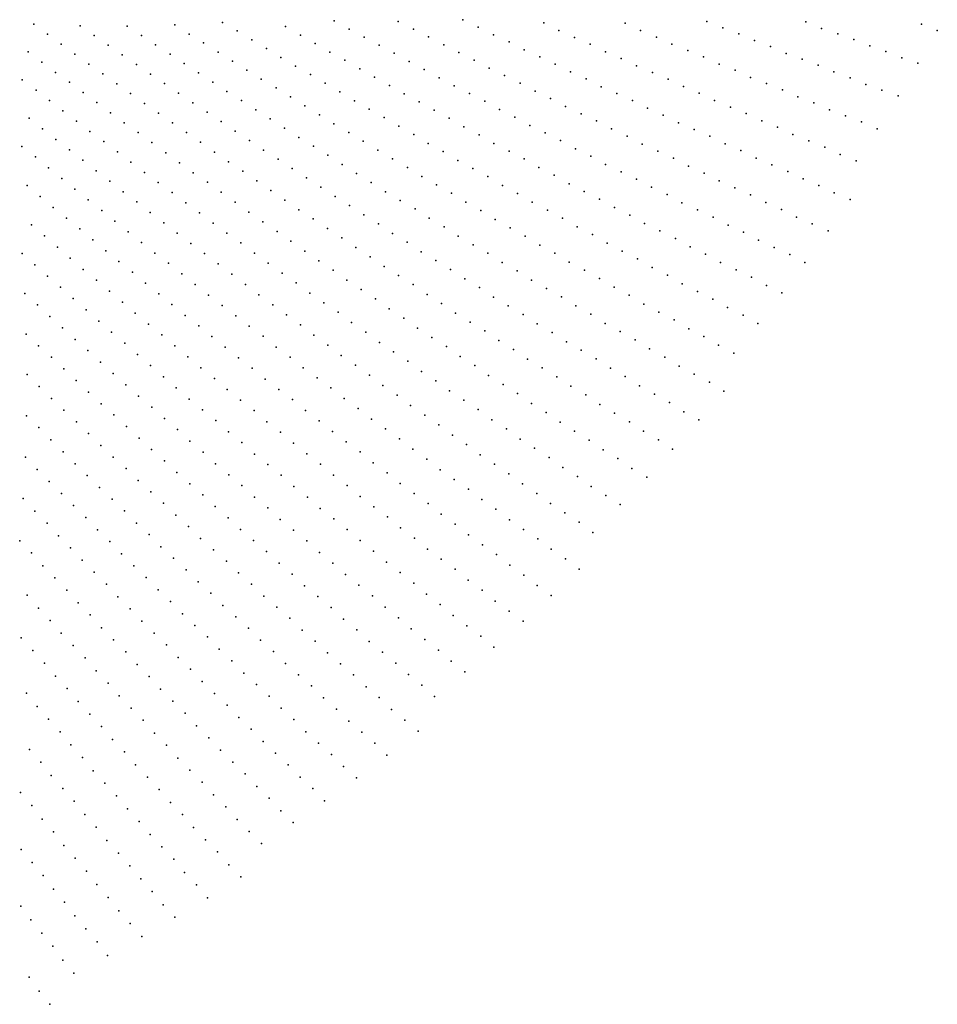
# Model space of a CAD drawing. Header units: metres. Extents: x -51 to 51, y -51 to 51.
# Tile 21 of 46: x 25 to 46, y -44 to -22. Entities that reach past the tile are written whole.
import ezdxf

# ---------------------------------------------------------------- set-up
doc = ezdxf.new("R2010")
doc.units = ezdxf.units.M
for name, color, linetype in [('CLASS_11_ROAD_SURFACE', 7, 'CONTINUOUS'), ('CLASS_17', 7, 'CONTINUOUS'), ('CLASS_9_WATER', 7, 'CONTINUOUS')]:
    doc.layers.add(name, color=color, linetype=linetype)

msp = doc.modelspace()

# ---------------------------------------------------------------- linework, layer by layer
at = {"layer": 'CLASS_11_ROAD_SURFACE'}
for p in [(35.301285, -21.858936, 405.209991), (32.442276, -21.88357, 381.329987), (32.773354, -22.066891, 385.100006), (33.862907, -21.899105, 393.269989), (34.203403, -22.066786, 397.039978), (35.640308, -22.027504, 408.97998), (37.093513, -21.931526, 420.919983), (38.902939, -21.939581, 436.630005), (31.689453, -22.201958, 376.929993), (33.104759, -22.249672, 388.869995), (34.538876, -22.242186, 400.809998), (35.979645, -22.195517, 412.75), (37.431198, -22.10112, 424.690002), (37.779964, -22.251883, 428.459991), (32.017021, -22.391417, 380.699982), (33.441971, -22.42375, 392.639984), (34.874664, -22.417038, 404.579987), (36.324745, -22.354107, 416.519989), (38.129101, -22.401911, 432.22998), (31.259581, -22.696159, 376.299988), (32.344925, -22.580338, 384.470001), (33.774078, -22.605368, 396.410004), (35.210773, -22.591343, 408.350006), (36.659237, -22.529881, 420.289978), (37.005028, -22.687197, 424.059998), (38.46759, -22.569996, 436), (31.583876, -22.891153, 380.069977), (32.67873, -22.760748, 388.23999), (33.007362, -22.948519, 392.009979), (34.106514, -22.786446, 400.179993), (35.552757, -22.75642, 412.119995), (35.883942, -22.938305, 415.889984), (37.351204, -22.843788, 427.829987), (30.822069, -23.182184, 375.669983), (31.914156, -23.077831, 383.839996), (33.33633, -23.135757, 395.779999), (34.439278, -22.966978, 403.949982), (34.772373, -23.146971, 407.720001), (36.226639, -23.102121, 419.660004), (37.686531, -23.018063, 431.599976), (38.033398, -23.173376, 435.369995), (31.148703, -23.375059, 379.440002), (32.239193, -23.27169, 387.609985), (33.665638, -23.322456, 399.549988), (35.105789, -23.32642, 411.48999), (36.569733, -23.265221, 423.429993), (31.470043, -23.574938, 383.209991), (32.564583, -23.465021, 391.380005), (33.995281, -23.508621, 403.319977), (35.445271, -23.49667, 415.259979), (36.901779, -23.445621, 427.199982), (37.245586, -23.607456, 430.970001), (30.382845, -23.652502, 375.039978), (31.791735, -23.774294, 386.97998), (32.890316, -23.657824, 395.149994), (34.331043, -23.685867, 407.089996), (35.785164, -23.666216, 419.029999), (37.578178, -23.786921, 434.73999), (30.700365, -23.858328, 378.809998), (32.113781, -23.973124, 390.75), (33.216396, -23.850092, 398.919983), (33.548691, -24.033638, 402.690002), (34.661404, -23.870874, 410.859985), (34.997971, -24.046803, 414.630005), (36.113819, -23.852686, 422.799988), (36.454445, -24.020977, 426.569977), (31.018253, -24.063641, 382.579987), (31.336506, -24.268433, 386.350006), (32.436188, -24.171432, 394.519989), (33.875511, -24.22477, 406.459991), (35.323128, -24.239277, 418.399994), (36.783661, -24.20652, 430.339996), (30.244596, -24.333136, 378.179993), (31.655121, -24.472708, 390.119995), (32.764896, -24.361217, 398.289978), (34.208633, -24.407013, 410.22998), (35.66045, -24.413963, 422.169983), (37.125015, -24.373558, 434.109985), (30.558947, -24.543821, 381.949982), (31.980129, -24.668661, 393.889984), (33.088058, -24.558397, 402.059998), (34.530178, -24.605425, 414), (35.986179, -24.605524, 425.940002), (29.781561, -24.79937, 377.549988), (30.873667, -24.753994, 385.720001), (32.299526, -24.871822, 397.660004), (33.411575, -24.755051, 405.829987), (34.864079, -24.786446, 417.769989), (36.324257, -24.778969, 429.709991), (30.092274, -25.015364, 381.319977), (31.194853, -24.956038, 389.48999), (32.619286, -25.074465, 401.429993), (33.735447, -24.95118, 409.599976), (34.065807, -25.138466, 413.369995), (35.186218, -24.983955, 421.539978), (36.662754, -24.951714, 433.47998), (36.989391, -25.141813, 437.25), (29.311417, -25.256918, 376.919983), (30.409534, -25.223431, 385.089996), (31.510372, -25.16511, 393.259979), (32.939407, -25.276587, 405.199982), (34.384243, -25.341854, 417.139984), (35.520893, -25.163748, 425.309998), (35.856003, -25.342842, 429.079987), (29.624628, -25.470928, 380.690002), (30.721067, -25.438339, 388.859985), (31.826267, -25.373671, 397.029999), (32.142532, -25.581718, 400.799988), (33.259895, -25.478191, 408.970001), (34.715405, -25.527927, 420.910004), (36.179077, -25.538912, 432.849976), (28.840597, -25.698631, 376.289978), (29.93207, -25.691601, 384.459991), (31.032984, -25.652742, 392.630005), (32.459167, -25.789251, 404.569977), (33.580742, -25.679276, 412.73999), (35.047009, -25.713312, 424.679993), (36.514954, -25.716778, 436.619995), (29.143835, -25.924986, 380.059998), (30.239901, -25.911772, 388.22998), (31.345282, -25.866642, 396.399994), (32.78252, -25.988272, 408.339996), (33.908264, -25.871557, 416.509979), (35.366402, -25.915279, 428.449982), (28.356825, -26.138611, 375.660004), (29.447477, -26.15085, 383.829987), (30.54812, -26.131445, 392), (31.657959, -26.080032, 400.169983), (33.099945, -26.194698, 412.109985), (34.236248, -26.063166, 420.279999), (35.698799, -26.099449, 432.220001), (28.65617, -26.370085, 379.429993), (29.751516, -26.376221, 387.600006), (30.856733, -26.350618, 395.769989), (31.977432, -26.28511, 403.940002), (33.424187, -26.392452, 415.880005), (34.551857, -26.270964, 424.049988), (34.88065, -26.461367, 427.819977), (36.018795, -26.300518, 435.98999), (27.866428, -26.569593, 375.029999), (28.955923, -26.601076, 383.199982), (30.055954, -26.601099, 391.369995), (31.17222, -26.561684, 399.539978), (32.290924, -26.497414, 407.709991), (33.735909, -26.60601, 419.649994), (35.19688, -26.668276, 431.589996), (28.161789, -26.80612, 378.799988), (29.256083, -26.831579, 386.970001), (30.36734, -26.818073, 395.139984), (31.481663, -26.779781, 403.309998), (32.611313, -26.701246, 411.47998), (34.060989, -26.80258, 423.419983), (35.526493, -26.857475, 435.359985), (28.457567, -27.04217, 382.569977), (29.563253, -27.054382, 390.73999), (30.67263, -27.041893, 398.910004), (31.791491, -26.997377, 407.079987), (32.919037, -26.920488, 415.25), (34.373344, -27.015263, 427.190002), (27.660868, -27.232992, 378.169983), (28.760422, -27.270723, 386.339996), (29.864283, -27.283842, 394.509979), (30.978313, -27.265217, 402.679993), (32.101711, -27.214476, 410.849976), (33.24028, -27.123152, 419.019989), (34.699257, -27.21064, 430.959991), (27.959291, -27.467209, 381.940002), (29.057089, -27.505743, 390.109985), (30.165722, -27.512819, 398.279999), (31.284395, -27.488047, 406.449982), (32.41901, -27.423155, 414.619995), (33.54866, -27.341534, 422.789978), (33.870762, -27.54302, 426.559998), (35.025631, -27.405348, 434.72998), (27.160322, -27.64398, 377.539978), (28.251495, -27.707712, 385.709991), (29.354168, -27.740284, 393.880005), (30.467562, -27.741302, 402.049988), (31.597639, -27.702671, 410.220001), (32.723301, -27.64716, 418.389984), (34.19334, -27.743843, 430.329987), (27.447954, -27.889874, 381.309998), (28.544119, -27.947739, 389.47998), (29.651667, -27.974348, 397.649994), (30.769806, -27.969301, 405.819977), (31.897745, -27.932222, 413.98999), (33.041481, -27.854683, 422.160004), (34.502743, -27.96085, 434.099976), (26.646917, -28.052368, 376.910004), (27.736023, -28.135303, 385.079987), (28.837164, -28.187294, 393.25), (29.949575, -28.207932, 401.419983), (31.07934, -28.18923, 409.589996), (32.211884, -28.145702, 417.759979), (33.360146, -28.061548, 425.929993), (26.930325, -28.303114, 380.679993), (28.024519, -28.380268, 388.850006), (29.130636, -28.42638, 397.019989), (31.382446, -28.416176, 413.359985), (32.526527, -28.35854, 421.529999), (33.665493, -28.284195, 429.699982), (26.127476, -28.451319, 376.279999), (27.214176, -28.553404, 384.449982), (28.313448, -28.624769, 392.619995), (30.254835, -28.433645, 405.190002), (31.692949, -28.634899, 417.130005), (32.827709, -28.586756, 425.299988), (33.985027, -28.489902, 433.470001), (25.602173, -28.840738, 375.649994), (26.406578, -28.706842, 380.049988), (27.498463, -28.803234, 388.220001), (28.609856, -28.861824, 396.389984), (29.431522, -28.657806, 400.789978), (30.553631, -28.666197, 408.959991), (31.98987, -28.868607, 420.899994), (33.143242, -28.798443, 429.069977), (34.291035, -28.711693, 437.23999), (26.686127, -28.961916, 383.819977), (27.790279, -29.045826, 391.98999), (29.725893, -28.895872, 404.559998), (30.859884, -28.89073, 412.72998), (32.301289, -29.086201, 424.669983), (33.445103, -29.025816, 432.839996), (25.876886, -29.100967, 379.419983), (26.973255, -29.209959, 387.589996), (28.075504, -29.294672, 395.759979), (28.8997, -29.105322, 400.160004), (30.020681, -29.133461, 408.329987), (31.152441, -29.129845, 416.5), (33.761528, -29.236359, 436.609985), (26.15922, -29.35437, 383.190002), (27.253759, -29.464067, 391.359985), (29.189976, -29.348352, 403.929993), (30.315891, -29.370581, 412.099976), (31.459631, -29.353266, 420.269989), (32.5989, -29.319077, 428.440002), (25.61939, -29.743578, 382.559998), (26.434908, -29.613651, 386.959991), (27.534706, -29.717726, 395.130005), (28.361168, -29.543062, 399.529999), (29.480679, -29.590919, 407.699982), (30.61875, -29.599745, 415.869995), (31.752899, -29.591566, 424.039978), (32.911228, -29.53554, 432.209991), (26.711046, -29.872486, 390.72998), (28.647264, -29.790993, 403.299988), (29.779097, -29.825748, 411.470001), (30.907566, -29.843386, 419.639984), (32.06102, -29.813873, 427.809998), (33.224064, -29.751364, 435.97998), (25.890627, -30.007505, 386.329987), (26.987637, -30.13088, 394.5), (27.816101, -29.970934, 398.899994), (28.9338, -30.038462, 407.069977), (30.06337, -30.07465, 415.23999), (31.211374, -30.071459, 423.410004), (32.369663, -30.035547, 431.579987), (26.162323, -30.270996, 390.100006), (27.264685, -30.388834, 398.269989), (28.09794, -30.223686, 402.669983), (29.22077, -30.285473, 410.839996), (30.362755, -30.308399, 419.009979), (31.515711, -30.298903, 427.179993), (32.664043, -30.272543, 435.349976), (26.434477, -30.534052, 393.869995), (28.387661, -30.469059, 406.440002), (29.515627, -30.524818, 414.609985), (30.662683, -30.541536, 422.779999), (31.80567, -30.54126, 430.949982), (25.607765, -30.659508, 389.470001), (26.714611, -30.790152, 397.639984), (27.54966, -30.639616, 402.039978), (28.670448, -30.720842, 410.209991), (29.811037, -30.763557, 418.380005), (30.94812, -30.789173, 426.549988), (32.110954, -30.767609, 434.720001), (25.882956, -30.92083, 393.23999), (26.987751, -31.052271, 401.410004), (27.827671, -30.896608, 405.809998), (28.961235, -30.965099, 413.97998), (30.091858, -31.01639, 422.149994), (31.249012, -31.021223, 430.319977), (26.151127, -31.187979, 397.009979), (28.106131, -31.153158, 409.579987), (29.237345, -31.223042, 417.75), (30.388254, -31.254066, 425.919983), (31.535181, -31.268063, 434.089996), (26.419767, -31.454702, 400.779999), (27.261345, -31.31395, 405.179993), (28.385044, -31.409262, 413.349976), (29.52914, -31.466251, 421.519989), (25.581835, -31.575571, 396.380005), (27.5354, -31.575191, 408.949982), (28.672134, -31.657919, 417.119995), (30.669823, -31.506113, 429.690002), (25.845901, -31.846819, 400.149994), (26.688871, -31.720989, 404.549988), (27.817688, -31.829208, 412.720001), (28.944212, -31.920128, 420.889984), (29.806013, -31.723427, 425.289978), (30.967201, -31.74272, 433.459991), (26.110435, -32.117645, 403.919983), (26.958445, -31.986851, 408.319977), (28.084885, -32.096363, 416.48999), (30.098808, -31.965586, 429.059998), (31.265133, -31.978722, 437.22998), (27.228479, -32.252285, 412.089996), (28.36821, -32.349365, 420.259979), (29.232328, -32.167755, 424.660004), (30.392166, -32.207146, 432.829987), (25.534157, -32.497589, 403.289978), (26.383348, -32.381607, 407.690002), (27.506918, -32.510571, 415.859985), (29.521009, -32.414795, 428.429993), (30.670237, -32.463097, 436.599976), (25.794592, -32.772392, 407.059998), (26.648897, -32.651524, 411.459991), (27.785946, -32.768288, 419.630005), (28.652117, -32.601791, 424.029999), (29.794308, -32.675797, 432.199982), (26.922951, -32.91444, 415.22998), (28.920559, -32.867764, 427.799988), (30.084011, -32.921803, 435.970001), (26.063572, -33.040417, 410.829987), (27.181402, -33.190083, 419), (28.049437, -33.039139, 423.399994), (29.2055, -33.119171, 431.569977), (25.456377, -33.431324, 410.199982), (26.3169, -33.320751, 414.599976), (27.45653, -33.452023, 422.769989), (28.329521, -33.295864, 427.169983), (29.474724, -33.384396, 435.339996), (26.586973, -33.587818, 418.369995), (28.593811, -33.565983, 430.940002), (25.721302, -33.703419, 413.970001), (26.841124, -33.867447, 422.139984), (27.715794, -33.726944, 426.539978), (28.874945, -33.821701, 434.709991), (25.970251, -33.987663, 417.73999), (27.991991, -33.987907, 430.309998), (26.23628, -34.258816, 421.509979), (27.112286, -34.133553, 425.910004), (28.268784, -34.248306, 434.079987), (26.50293, -34.529434, 425.279999), (27.384054, -34.399113, 429.679993), (25.625856, -34.63945, 420.880005), (27.6395, -34.677616, 433.449982), (25.870863, -34.927135, 424.649994), (26.753199, -34.81258, 429.049988), (27.912355, -34.942211, 437.220001), (26.133415, -35.201786, 428.419983), (27.020948, -35.082249, 432.819977), (27.272047, -35.364697, 436.589996), (25.490715, -35.592476, 427.789978), (26.379265, -35.488796, 432.190002), (26.642929, -35.762516, 435.959991), (25.749107, -35.871101, 431.559998), (26.008133, -36.149208, 435.329987)]:
    msp.add_point(p, dxfattribs=at)
at = {"layer": 'CLASS_17'}
for p in [(40.716957, -21.902328, 452.339996), (41.072876, -22.036438, 456.109985), (42.914467, -21.905569, 471.819977), (43.263382, -22.051222, 475.589996), (45.482693, -21.960926, 495.069977), (39.244476, -22.101419, 440.399994), (39.597092, -22.243526, 444.169983), (41.429127, -22.169798, 459.880005), (43.623322, -22.175171, 479.359985), (43.983578, -22.298367, 483.129974), (45.835346, -22.097572, 498.839996), (39.939121, -22.4044, 447.940002), (41.774818, -22.322813, 463.649994), (42.131676, -22.454855, 467.419983), (44.333202, -22.442455, 486.899994), (38.81739, -22.718733, 439.769989), (40.292374, -22.5452, 451.709991), (40.645973, -22.685263, 455.47998), (42.477837, -22.606895, 471.190002), (42.8353, -22.737617, 474.959991), (44.694031, -22.564316, 490.669983), (45.044098, -22.707417, 494.440002), (39.156391, -22.885862, 443.539978), (40.988777, -22.844604, 459.25), (43.193096, -22.86759, 478.72998), (45.405499, -22.827942, 498.209991), (39.506851, -23.033308, 447.309998), (39.857677, -23.180019, 451.079987), (41.34301, -22.98336, 463.019989), (41.686298, -23.141731, 466.789978), (43.539993, -23.018078, 482.5), (43.898388, -23.146729, 486.269989), (38.369244, -23.346703, 439.139984), (40.197472, -23.345629, 454.849976), (42.041164, -23.279177, 470.559998), (44.245743, -23.296236, 490.039978), (38.716793, -23.500734, 442.910004), (40.548958, -23.491047, 458.619995), (42.39637, -23.415882, 474.329987), (42.740417, -23.572714, 478.099976), (44.604733, -23.423561, 493.809998), (44.964054, -23.550137, 497.579987), (39.064724, -23.654045, 446.679993), (39.401402, -23.825867, 450.449982), (40.889259, -23.655697, 462.389984), (41.24139, -23.799814, 466.160004), (43.096252, -23.708107, 481.869995), (37.922691, -23.947485, 438.509979), (39.750004, -23.97789, 454.220001), (41.593887, -23.943199, 469.929993), (43.440777, -23.86397, 485.639984), (43.79723, -23.998049, 489.410004), (38.267593, -24.10733, 442.279999), (40.087204, -24.148764, 457.98999), (41.934975, -24.106325, 473.699982), (42.288116, -24.248407, 477.470001), (44.154022, -24.131382, 493.179993), (38.60104, -24.285307, 446.049988), (38.946644, -24.443882, 449.819977), (40.436485, -24.299501, 461.759979), (40.78614, -24.449511, 465.529999), (42.629704, -24.410572, 481.23999), (44.499302, -24.285702, 496.949982), (37.466774, -24.539881, 437.880005), (39.280621, -24.620918, 453.589996), (41.124157, -24.618876, 469.299988), (42.98349, -24.551353, 485.009979), (43.337627, -24.691397, 488.779999), (37.796871, -24.723951, 441.649994), (38.139359, -24.889021, 445.419983), (39.626934, -24.778223, 457.359985), (41.474483, -24.767597, 473.069977), (43.679993, -24.85203, 492.549988), (38.470009, -25.072161, 449.190002), (39.973625, -24.934803, 461.130005), (40.308445, -25.110344, 464.899994), (41.813007, -24.936007, 476.839996), (42.164001, -25.083437, 480.609985), (44.034771, -24.99077, 496.319977), (37.328632, -25.313311, 441.019989), (38.813217, -25.235968, 452.959991), (40.655834, -25.265648, 468.669983), (42.515366, -25.230139, 484.379974), (37.655842, -25.502495, 444.789978), (39.156822, -25.399059, 456.72998), (39.488346, -25.580721, 460.5), (40.991188, -25.440248, 472.440002), (42.854698, -25.397034, 488.149994), (43.206722, -25.54244, 491.919983), (37.995831, -25.672745, 448.559998), (39.832672, -25.742552, 464.269989), (41.339268, -25.594275, 476.209991), (41.687725, -25.747576, 479.97998), (43.546566, -25.708378, 495.690002), (36.838612, -25.911936, 440.389984), (38.336231, -25.842289, 452.329987), (40.164738, -25.923281, 468.039978), (42.023918, -25.920675, 483.75), (43.899246, -25.852491, 499.459991), (37.175255, -26.08857, 444.160004), (38.664337, -26.030006, 456.099976), (39.005478, -26.198305, 459.869995), (40.509777, -26.083847, 471.809998), (40.855209, -26.243692, 475.579987), (42.373062, -26.072697, 487.519989), (42.709774, -26.24485, 491.289978), (37.512329, -26.264505, 447.929993), (37.836914, -26.458216, 451.699982), (39.334148, -26.385099, 463.639984), (41.188141, -26.422935, 479.349976), (43.059601, -26.395586, 495.059998), (36.351982, -26.483469, 439.759979), (36.685608, -26.665726, 443.529999), (38.174744, -26.632915, 455.470001), (39.676022, -26.552143, 467.410004), (41.534283, -26.581514, 483.119995), (43.409805, -26.545601, 498.829987), (37.006554, -26.865368, 447.299988), (38.499908, -26.825716, 459.23999), (40.018311, -26.718475, 471.179993), (41.867756, -26.759821, 486.889984), (35.856548, -27.045992, 439.130005), (37.340965, -27.046404, 451.069977), (38.838505, -26.999176, 463.009979), (40.34787, -26.903803, 474.949982), (40.690887, -27.068882, 478.720001), (42.2146, -26.91713, 490.660004), (42.561836, -27.073719, 494.429993), (36.173756, -27.251492, 442.899994), (37.66251, -27.24514, 454.839996), (39.177517, -27.171934, 466.779999), (41.021004, -27.253281, 482.48999), (42.896164, -27.250536, 498.199982), (36.50462, -27.438803, 446.669983), (37.997704, -27.424957, 458.609985), (39.503597, -27.363281, 470.549988), (39.843369, -27.534796, 474.319977), (41.36475, -27.417105, 486.259979), (35.338989, -27.616636, 438.5), (36.822441, -27.64341, 450.440002), (38.333328, -27.604073, 462.380005), (40.170017, -27.725227, 478.089996), (41.708897, -27.580212, 490.029999), (42.039894, -27.763138, 493.799988), (35.666195, -27.810148, 442.269989), (37.15411, -27.82951, 454.209991), (38.655815, -27.801376, 466.149994), (38.992214, -27.979265, 469.919983), (40.51054, -27.8955, 481.859985), (42.384769, -27.924988, 497.569977), (34.826168, -28.160494, 437.869995), (35.980183, -28.020555, 446.039978), (36.308212, -28.212875, 449.809998), (37.486225, -28.014921, 457.97998), (39.315296, -28.175665, 473.690002), (40.851479, -28.065069, 485.629974), (35.136219, -28.376629, 441.639984), (36.636703, -28.404514, 453.579987), (37.805012, -28.218111, 461.75), (38.137928, -28.402311, 465.519989), (39.65247, -28.352325, 477.459991), (41.179035, -28.254042, 489.399994), (41.520718, -28.422361, 493.169983), (35.460495, -28.575096, 445.410004), (36.951679, -28.61352, 457.349976), (38.457321, -28.604607, 469.289978), (39.990074, -28.52829, 481.22998), (41.84885, -28.610416, 496.940002), (35.785244, -28.772892, 449.179993), (37.280994, -28.803965, 461.119995), (38.791035, -28.787594, 473.059998), (40.314087, -28.723246, 485), (34.611439, -28.916235, 441.009979), (36.09631, -28.98765, 452.949982), (37.596596, -29.012087, 464.889984), (39.125187, -28.969891, 476.829987), (40.652458, -28.897978, 488.769989), (34.932327, -29.120113, 444.779999), (36.421898, -29.184261, 456.720001), (37.926727, -29.201328, 468.660004), (39.445541, -29.170759, 480.599976), (40.977055, -29.09202, 492.539978), (41.316193, -29.265516, 496.309998), (34.078442, -29.446247, 440.380005), (35.239376, -29.340544, 448.549988), (36.733608, -29.398146, 460.48999), (38.257309, -29.389891, 472.429993), (39.780483, -29.351839, 484.369995), (34.381367, -29.672272, 444.149994), (35.561131, -29.543259, 452.319977), (37.060032, -29.593573, 464.259979), (38.573895, -29.596609, 476.199982), (40.10144, -29.551809, 488.139984), (40.437172, -29.731667, 491.910004), (34.699173, -29.881012, 447.919983), (35.868832, -29.762825, 456.089996), (37.386929, -29.788328, 468.029999), (38.905293, -29.783964, 479.970001), (40.773338, -29.91083, 495.679993), (33.522766, -29.982912, 439.75), (35.002773, -30.106192, 451.690002), (36.191448, -29.964371, 459.859985), (36.514542, -30.165249, 463.630005), (37.699646, -30.000822, 471.799988), (39.222496, -29.989792, 483.73999), (39.554707, -30.175945, 487.509979), (41.095245, -30.109369, 499.449982), (33.836506, -30.197598, 443.519989), (35.321457, -30.313774, 455.459991), (36.82328, -30.383446, 467.399994), (38.027378, -30.194391, 475.569977), (39.887356, -30.361412, 491.279999), (32.973606, -30.493099, 439.119995), (34.135899, -30.428312, 447.289978), (35.640633, -30.520704, 459.22998), (37.147228, -30.583153, 471.169983), (38.340729, -30.406006, 479.339996), (38.669289, -30.598383, 483.109985), (40.20554, -30.565828, 495.049988), (33.268692, -30.729267, 442.889984), (34.450539, -30.641861, 451.059998), (35.945293, -30.744534, 463), (37.456623, -30.800488, 474.940002), (38.998314, -30.790085, 486.879974), (40.539001, -30.750086, 498.819977), (32.401627, -31.009151, 438.48999), (33.579178, -30.948702, 446.660004), (34.765686, -30.854763, 454.829987), (36.265343, -30.950306, 466.769989), (37.781422, -30.999016, 478.709991), (39.312664, -31.000305, 490.649994), (32.707855, -31.234394, 442.259979), (33.89019, -31.167503, 450.429993), (35.066162, -31.084145, 458.599976), (36.570667, -31.173277, 470.539978), (38.106697, -31.196878, 482.47998), (39.642513, -31.190809, 494.419983), (33.01461, -31.459009, 446.029999), (34.186375, -31.402361, 454.199982), (35.382206, -31.29591, 462.369995), (36.891598, -31.377892, 474.309998), (38.417114, -31.412836, 486.25), (39.957497, -31.400154, 498.190002), (31.83704, -31.499031, 437.859985), (33.306416, -31.699265, 449.799988), (34.498299, -31.620037, 457.970001), (35.683361, -31.524448, 466.139984), (37.213013, -31.581844, 478.079987), (38.74324, -31.60952, 490.019989), (32.139435, -31.72938, 441.630005), (33.614109, -31.922771, 453.569977), (34.795185, -31.854065, 461.73999), (36.000301, -31.735067, 469.910004), (37.519386, -31.803463, 481.849976), (39.054298, -31.824606, 493.789978), (32.426754, -31.974947, 445.399994), (35.108025, -32.070614, 465.509979), (36.317741, -31.94504, 473.679993), (37.841671, -32.006252, 485.619995), (39.381268, -32.020107, 497.559998), (31.547874, -32.229519, 441), (32.730114, -32.204208, 449.169983), (33.906628, -32.162209, 457.339996), (35.421375, -32.286518, 469.279999), (36.619968, -32.172241, 477.449982), (38.148705, -32.227013, 489.389984), (31.846781, -32.464443, 444.769989), (33.018158, -32.448971, 452.940002), (34.215256, -32.384609, 461.109985), (35.719364, -32.51923, 473.049988), (36.938301, -32.381062, 481.220001), (38.471855, -32.428638, 493.160004), (30.964592, -32.703602, 440.369995), (32.130264, -32.714458, 448.539978), (33.322472, -32.677139, 456.709991), (34.52441, -32.606373, 464.879974), (36.033627, -32.734009, 476.819977), (37.241207, -32.607418, 484.98999), (38.795486, -32.629597, 496.929993), (31.243416, -32.958771, 444.139984), (32.430149, -32.948307, 452.309998), (33.627316, -32.904682, 460.47998), (34.818047, -32.844513, 468.649994), (36.332302, -32.965885, 480.589996), (37.560425, -32.81509, 488.759979), (37.880135, -33.02211, 492.529999), (30.35808, -33.182041, 439.73999), (31.538765, -33.198223, 447.910004), (32.730579, -33.181549, 456.079987), (33.916508, -33.14817, 464.25), (35.128128, -33.065166, 472.419983), (36.647469, -33.179531, 484.359985), (30.648794, -33.427006, 443.509979), (31.834675, -33.437077, 451.679993), (33.015228, -33.430302, 459.849976), (34.222305, -33.374619, 468.019989), (35.422478, -33.302486, 476.190002), (36.963146, -33.392532, 488.129974), (38.184109, -33.24712, 496.299988), (29.760702, -33.634789, 439.109985), (30.940077, -33.671379, 447.279999), (33.316631, -33.662464, 463.619995), (34.512218, -33.617298, 471.789978), (35.73349, -33.522022, 479.959991), (37.262917, -33.623081, 491.899994), (30.047255, -33.884594, 442.880005), (32.114689, -33.691006, 455.449982), (34.818966, -33.842651, 475.559998), (36.045017, -33.740925, 483.72998), (37.579494, -33.834942, 495.669983), (29.15667, -34.076855, 438.47998), (31.215363, -33.930408, 451.049988), (32.411587, -33.928795, 459.220001), (33.60202, -33.910419, 467.389984), (35.12624, -34.067371, 479.329987), (36.340481, -33.976936, 487.5), (37.879948, -34.064659, 499.440002), (30.317711, -34.148628, 446.649994), (31.50765, -34.17374, 454.819977), (32.692352, -34.18195, 462.98999), (33.904388, -34.141499, 471.160004), (35.417294, -34.308769, 483.099976), (36.652931, -34.194721, 491.269989), (28.529324, -34.522083, 437.849976), (29.422213, -34.345802, 442.25), (30.605295, -34.397411, 450.419983), (31.783699, -34.431999, 458.589996), (32.990242, -34.418674, 466.759979), (34.207298, -34.371967, 474.929993), (35.725513, -34.532391, 486.869995), (36.949093, -34.429909, 495.039978), (29.704985, -34.599949, 446.019989), (30.876532, -34.660694, 454.190002), (32.077, -34.674286, 462.359985), (33.288677, -34.654797, 470.529999), (34.493851, -34.61866, 478.699982), (36.017284, -34.772972, 490.639984), (37.26247, -34.646568, 498.809998), (28.807186, -34.781498, 441.619995), (29.971319, -34.86816, 449.789978), (31.165142, -34.908447, 457.959991), (32.370861, -34.915977, 466.129974), (33.570629, -34.906708, 474.299988), (34.797722, -34.848038, 482.470001), (29.068527, -35.054546, 445.389984), (30.255138, -35.1213, 453.559998), (31.454323, -35.155621, 461.72998), (32.648117, -35.173016, 469.899994), (33.870052, -35.141758, 478.069977), (35.085003, -35.093933, 486.23999), (36.326443, -34.995487, 494.410004), (28.168619, -35.220009, 440.98999), (29.34745, -35.312977, 449.160004), (30.539539, -35.373863, 457.329987), (31.726789, -35.417706, 465.5), (32.942982, -35.413654, 473.669983), (34.152744, -35.392883, 481.839996), (35.389843, -35.322224, 490.009979), (36.636127, -35.217373, 498.179993), (27.540894, -35.633423, 440.359985), (28.442554, -35.483631, 444.759979), (29.626972, -35.570839, 452.929993), (30.807121, -35.640896, 461.099976), (34.453148, -35.626862, 485.609985), (35.695213, -35.549892, 493.779999), (28.717091, -35.746696, 448.529999), (29.889585, -35.842735, 456.699982), (32.016994, -35.663845, 469.269989), (33.220993, -35.669922, 477.440002), (34.754101, -35.860237, 489.379974), (35.983643, -35.794518, 497.549988), (26.907221, -36.035713, 439.72998), (27.810356, -35.9016, 444.130005), (28.974649, -36.023369, 452.299988), (31.092566, -35.892448, 464.869995), (32.29023, -35.925167, 473.039978), (33.516861, -35.909512, 481.209991), (28.062765, -36.182941, 447.899994), (29.250263, -36.285465, 456.069977), (30.170162, -36.099606, 460.470001), (31.360933, -36.158741, 468.639984), (32.581455, -36.170273, 476.809998), (33.813286, -36.148499, 484.97998), (35.037971, -36.110107, 493.149994), (26.250002, -36.439617, 439.099976), (27.1544, -36.321636, 443.5), (28.333324, -36.450169, 451.669983), (30.433578, -36.370777, 464.23999), (31.647415, -36.409275, 472.410004), (32.873253, -36.414791, 480.579987), (34.092499, -36.403538, 488.75), (35.339901, -36.342407, 496.919983), (26.510159, -36.716808, 442.869995), (27.419802, -36.593895, 447.269989), (28.586561, -36.730816, 455.440002), (29.508631, -36.561413, 459.839996), (30.715214, -36.626652, 468.009979), (31.934477, -36.659237, 476.179993), (33.147709, -36.674908, 484.349976), (34.389919, -36.641468, 492.519989), (25.604834, -36.819103, 438.470001), (27.667826, -36.879135, 451.039978), (29.785324, -36.822536, 463.609985), (30.99744, -36.881954, 471.779999), (32.204086, -36.924339, 479.949982), (33.440521, -36.918388, 488.119995), (34.669884, -36.895729, 496.289978), (25.842171, -37.113243, 442.23999), (26.752876, -37.00655, 446.639984), (27.934336, -37.150455, 454.809998), (28.85821, -36.997086, 459.209991), (30.062614, -37.083099, 467.379974), (31.262117, -37.151962, 475.549988), (32.492184, -37.173279, 483.720001), (33.715748, -37.177742, 491.889984), (26.098127, -37.394375, 446.009979), (27.014154, -37.282825, 450.410004), (29.130468, -37.262806, 462.97998), (30.322268, -37.35791, 471.149994), (27.276068, -37.558582, 454.179993), (28.201468, -37.421246, 458.579987), (29.385012, -37.542336, 466.75), (30.600628, -37.617493, 474.919983), (31.545397, -37.406269, 479.319977), (32.762581, -37.437634, 487.48999), (34.009567, -37.420181, 495.660004), (26.354727, -37.674992, 449.779999), (28.450811, -37.705395, 462.349976), (29.658358, -37.807098, 470.519989), (31.810867, -37.675541, 483.089996), (33.051704, -37.685555, 491.259979), (34.303955, -37.662025, 499.429993), (26.593426, -37.96809, 453.549988), (27.52013, -37.847252, 457.949982), (28.719051, -37.975243, 466.119995), (30.861094, -37.89159, 478.690002), (32.095196, -37.928844, 486.859985), (33.341408, -37.932884, 495.029999), (25.671146, -38.068092, 449.149994), (26.851164, -38.24781, 457.319977), (27.783163, -38.122086, 461.720001), (28.969229, -38.258698, 469.889984), (29.913721, -38.085922, 474.289978), (31.140524, -38.150185, 482.459991), (32.380116, -38.181572, 490.629974), (33.613037, -38.196049, 498.799988), (25.923498, -38.352596, 452.919983), (28.028078, -38.410084, 465.48999), (30.188156, -38.34972, 478.059998), (31.420549, -38.408218, 486.22998), (32.646839, -38.449677, 494.399994), (26.157623, -38.64938, 456.690002), (27.090721, -38.540249, 461.089996), (28.292231, -38.683994, 469.259979), (29.238571, -38.527599, 473.660004), (30.463196, -38.612968, 481.829987), (31.682291, -38.681171, 490), (32.932804, -38.701397, 498.169983), (27.3496, -38.819065, 464.859985), (29.50853, -38.795967, 477.429993), (30.719858, -38.890667, 485.599976), (25.477274, -39.02599, 456.059998), (26.411129, -38.932999, 460.459991), (27.609108, -39.097366, 468.629974), (28.557011, -38.957375, 473.029999), (29.760027, -39.078323, 481.199982), (31.963381, -38.938217, 493.769989), (25.725971, -39.313824, 459.829987), (26.665276, -39.216122, 464.22998), (28.803261, -39.244301, 476.799988), (30.031082, -39.345737, 484.970001), (30.995981, -39.15295, 489.369995), (32.225922, -39.210438, 497.539978), (26.900782, -39.511875, 468), (27.850023, -39.388756, 472.399994), (29.069157, -39.51675, 480.569977), (31.253462, -39.429939, 493.139984), (25.955984, -39.613842, 463.599976), (27.156078, -39.794106, 471.769989), (28.110668, -39.666145, 476.169983), (29.316246, -39.802994, 484.339996), (30.283409, -39.627403, 488.73999), (31.530663, -39.691246, 496.910004), (26.205849, -39.900814, 467.369995), (28.352438, -39.956871, 479.940002), (30.555565, -39.893867, 492.509979), (26.436739, -40.200199, 471.139984), (27.39245, -40.089211, 475.539978), (28.614214, -40.233353, 483.709991), (29.58326, -40.074512, 488.109985), (30.828333, -40.159786, 496.279999), (25.48576, -40.290031, 466.73999), (27.648899, -40.370552, 479.309998), (29.850893, -40.345505, 491.879974), (25.731279, -40.580784, 470.509979), (26.687765, -40.486298, 474.910004), (27.905987, -40.651382, 483.079987), (28.876621, -40.509312, 487.47998), (30.099316, -40.630665, 495.649994), (25.977463, -40.871052, 474.279999), (26.939447, -40.771904, 478.679993), (29.119743, -40.798977, 491.25), (27.171722, -41.070278, 482.449982), (28.143723, -40.945454, 486.849976), (29.383278, -41.074024, 495.019989), (30.368059, -40.900715, 499.419983), (26.204201, -41.173637, 478.049988), (28.401957, -41.225395, 490.619995), (25.483395, -41.549721, 477.419983), (26.451557, -41.463051, 481.819977), (27.424562, -41.355007, 486.220001), (28.640558, -41.518806, 494.389984), (29.627249, -41.363014, 498.789978), (26.679182, -41.765007, 485.589996), (27.657713, -41.65274, 489.98999), (25.705418, -41.855801, 481.190002), (27.911713, -41.936596, 493.759979), (28.899933, -41.797844, 498.160004), (25.948393, -42.148964, 484.959991), (26.927713, -42.053566, 489.359985), (27.176901, -42.34164, 493.129974), (28.166355, -42.219944, 497.529999), (26.192034, -42.441647, 488.72998), (27.405926, -42.642605, 496.899994), (26.415474, -42.746761, 492.5), (26.660303, -43.038609, 496.269989), (25.66921, -43.12571, 491.869995), (25.88789, -43.434265, 495.639984), (26.128305, -43.729824, 499.410004)]:
    msp.add_point(p, dxfattribs=at)
at = {"layer": 'CLASS_9_WATER'}
for p in [(25.766716, -21.958364, 328.539978), (26.800968, -21.995148, 336.709991), (27.845224, -22.00095, 344.880005), (28.898687, -21.975414, 353.049988), (29.960556, -21.918213, 361.220001), (31.362226, -22.011969, 373.160004), (26.072283, -22.181019, 332.309998), (27.111044, -22.211567, 340.47998), (28.159683, -22.211044, 348.649994), (29.217407, -22.179098, 356.819977), (30.288797, -22.108002, 364.98999), (30.612043, -22.304583, 368.759979), (26.378239, -22.403175, 336.079987), (27.421503, -22.427483, 344.25), (28.474518, -22.420626, 352.419983), (29.541948, -22.37505, 360.589996), (30.935637, -22.500633, 372.529999), (25.647257, -22.575888, 331.679993), (26.684587, -22.624832, 339.850006), (27.732342, -22.642893, 348.019989), (28.795246, -22.622669, 356.190002), (29.861439, -22.577614, 364.359985), (25.949387, -22.803211, 335.449982), (26.991331, -22.845995, 343.619995), (28.049143, -22.850946, 351.789978), (29.110872, -22.831148, 359.959991), (30.18129, -22.779659, 368.130005), (26.251919, -23.030045, 339.220001), (27.304089, -23.05999, 347.389984), (28.360796, -23.065269, 355.559998), (29.426867, -23.039112, 363.72998), (30.501501, -22.981182, 371.899994), (25.514557, -23.195169, 334.820007), (26.560526, -23.249901, 342.98999), (27.611658, -23.280075, 351.160004), (28.672827, -23.279079, 359.329987), (29.743231, -23.246563, 367.5), (25.818905, -23.420807, 338.589996), (26.863914, -23.475676, 346.759979), (27.919621, -23.499659, 354.929993), (28.985237, -23.492384, 363.100006), (30.059967, -23.453499, 371.269989), (26.117996, -23.652187, 342.359985), (27.167694, -23.700956, 350.529999), (28.22797, -23.718744, 358.699982), (29.298025, -23.705181, 366.869995), (25.669464, -24.046175, 341.72998), (26.417496, -23.883085, 346.130005), (27.471872, -23.925743, 354.299988), (28.536703, -23.937328, 362.470001), (29.617035, -23.910244, 370.639984), (26.7174, -24.113497, 349.899994), (27.776451, -24.150038, 358.069977), (28.851723, -24.148365, 366.23999), (29.930626, -24.121944, 374.410004), (25.964994, -24.282129, 345.5), (27.017712, -24.343418, 353.669983), (28.08737, -24.36698, 361.839996), (29.161285, -24.365871, 370.009979), (25.506556, -24.672716, 344.869995), (26.260935, -24.517603, 349.269989), (27.324425, -24.566187, 357.440002), (28.39279, -24.590206, 365.609985), (29.471231, -24.582872, 373.779999), (25.804527, -24.906885, 348.639984), (26.563328, -24.746111, 353.039978), (27.625597, -24.795063, 361.209991), (28.698608, -24.812943, 369.380005), (26.096899, -25.146809, 352.410004), (26.860153, -24.980555, 356.809998), (27.927176, -25.023449, 364.97998), (29.004814, -25.035177, 373.149994), (27.157391, -25.214516, 360.579987), (28.229155, -25.251347, 368.75), (25.624523, -25.538826, 351.779999), (26.38969, -25.386261, 356.179993), (27.455036, -25.447992, 364.350006), (28.531538, -25.478754, 372.519989), (25.913198, -25.783216, 355.549988), (26.682903, -25.625238, 359.949982), (27.753094, -25.680988, 368.119995), (26.976536, -25.863741, 363.720001), (28.057892, -25.906654, 371.889984), (26.202301, -26.027145, 359.319977), (27.276957, -26.09511, 367.48999), (25.722197, -26.41386, 358.690002), (26.498245, -26.264132, 363.089996), (27.571486, -26.332592, 371.259979), (26.007603, -26.662132, 362.459991), (26.788263, -26.507051, 366.859985), (27.078707, -26.749502, 370.630005), (25.511086, -27.051067, 361.829987), (26.293444, -26.909945, 366.22998), (27.369576, -26.991484, 374.399994), (25.792667, -27.303699, 365.600006), (26.57972, -27.157293, 370), (26.074692, -27.555878, 369.369995), (26.866428, -27.404184, 373.769989), (25.570618, -27.938925, 368.73999), (26.363949, -27.801168, 373.139984), (25.848825, -28.195347, 372.509979)]:
    msp.add_point(p, dxfattribs=at)

doc.saveas('drawing.dxf')
